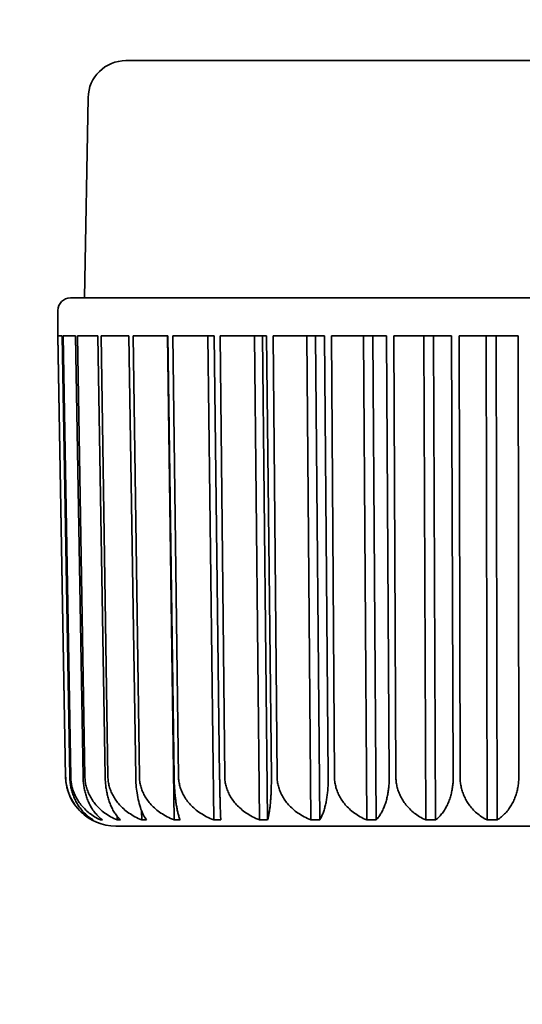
# Model space of a CAD drawing. Header units: millimetres. Extents: x 0 to 5110, y 0 to 2376.
# Tile 60 of 95: x 2529 to 2534, y 1585 to 1595. Entities that reach past the tile are written whole.
import ezdxf

# ---------------------------------------------------------------- set-up
doc = ezdxf.new("R2010")
doc.units = ezdxf.units.MM
doc.header["$LTSCALE"] = 8
doc.layers.add('Bemaßungen(ISO)', color=7, linetype='Continuous', lineweight=18)
doc.layers.add('Sichtbare Kanten(ISO)', color=7, linetype='Continuous', lineweight=35)
doc.styles.add('Aktuell-ISOGroßer Text', font='arial.ttf')
doc.dimstyles.new('X.XXXGroßer Text', dxfattribs={"dimscale": 8, "dimtxt": 3.048, "dimasz": 5, "dimexe": 3.175, "dimexo": 0.75, "dimgap": 0.762, "dimtad": 1, "dimdec": 1, "dimrnd": 1e-08, "dimzin": 12, "dimtxsty": 'Aktuell-ISOGroßer Text', "dimcen": 0.09, "dimdle": 10, "dimclrd": 256, "dimclre": 256, "dimclrt": 7, "dimadec": 0, "dimazin": 3, "dimtfac": 0.656168, "dimtdec": 1, "dimtmove": 0, "dimatfit": 3, "dimfxl": 1, "dimtolj": 1, "dimlwd": 25, "dimlwe": 25, "dimarcsym": 0})

# ---------------------------------------------------------------- blocks, each defined once
blk = doc.blocks.new('*D21')
at = {"layer": 'Bemaßungen(ISO)', "color": 250, "linetype": 'Continuous', "lineweight": 25, "true_color": 0x3f3f3f, "transparency": 16777216}
for p, q in [((2561.5173, 1619.2518), (2561.5173, 1302.9312)), ((2220.7673, 1498.5018), (2220.7673, 1302.9312)), ((2260.7673, 1328.3312), (2521.5173, 1328.3312))]:
    blk.add_line(p, q, dxfattribs=at)
at = {"layer": 'Bemaßungen(ISO)', "color": 250, "linetype": 'Continuous', "true_color": 0x3f3f3f, "transparency": 16777216}
for points in [[(2260.7673, 1334.9978), (2260.7673, 1321.6645), (2220.7673, 1328.3312)], [(2521.5173, 1334.9978), (2521.5173, 1321.6645), (2561.5173, 1328.3312)]]:
    blk.add_solid(points, dxfattribs=at)
at = {"layer": 'Defpoints', "color": 0, "linetype": 'Continuous', "transparency": 16777216}
for p in [(2561.5173, 1625.2518), (2220.7673, 1504.5018), (2561.5173, 1328.3312)]:
    blk.add_point(p, dxfattribs=at)
at = {"layer": 'Bemaßungen(ISO)', "color": 7, "linetype": 'Continuous', "lineweight": 25, "transparency": 16777216, "insert": (2354.7641, 1363.7345), "char_height": 24.384, "attachment_point": 1, "style": 'Aktuell-ISOGroßer Text'}
blk.add_mtext('\\A1;340,7', dxfattribs=at)
blk = doc.blocks.new('*D23')
at = {"layer": 'Bemaßungen(ISO)', "color": 250, "linetype": 'Continuous', "lineweight": 25, "true_color": 0x3f3f3f, "transparency": 16777216}
for p, q in [((2481.5173, 1619.2518), (2481.5173, 1375.8518)), ((2561.5173, 1619.2518), (2561.5173, 1375.8518)), ((2441.5173, 1401.2518), (2401.5173, 1401.2518)), ((2481.5173, 1401.2518), (2561.5173, 1401.2518)), ((2601.5173, 1401.2518), (2641.5173, 1401.2518))]:
    blk.add_line(p, q, dxfattribs=at)
at = {"layer": 'Bemaßungen(ISO)', "color": 250, "linetype": 'Continuous', "true_color": 0x3f3f3f, "transparency": 16777216}
for points in [[(2441.5173, 1407.9185), (2441.5173, 1394.5852), (2481.5173, 1401.2518)], [(2601.5173, 1407.9185), (2601.5173, 1394.5852), (2561.5173, 1401.2518)]]:
    blk.add_solid(points, dxfattribs=at)
at = {"layer": 'Defpoints', "color": 0, "linetype": 'Continuous', "transparency": 16777216}
for p in [(2481.5173, 1625.2518), (2561.5173, 1625.2518), (2561.5173, 1401.2518)]:
    blk.add_point(p, dxfattribs=at)
at = {"layer": 'Bemaßungen(ISO)', "color": 7, "linetype": 'Continuous', "lineweight": 25, "transparency": 16777216, "insert": (2504.0776, 1432.2475), "char_height": 24.384, "attachment_point": 1, "style": 'Aktuell-ISOGroßer Text'}
blk.add_mtext('\\A1;80', dxfattribs=at)

msp = doc.modelspace()

# ---------------------------------------------------------------- linework, layer by layer
at = {"layer": 'Sichtbare Kanten(ISO)'}
for p, q in [((2530.1017, 1594.6378), (2538.433, 1594.6378)), ((2529.7207, 1594.2635), (2529.6854, 1592.2418)), ((2529.5429, 1592.2418), (2538.9917, 1592.2418)), ((2529.4159, 1591.8609), (2529.4159, 1592.1148)), ((2529.4937, 1587.407), (2529.4159, 1591.8609)), ((2529.4577, 1591.8601), (2529.4161, 1591.8601)), ((2529.4161, 1591.8601), (2529.4938, 1587.407)), ((2529.5354, 1587.407), (2529.4577, 1591.8601)), ((2529.593, 1591.8601), (2529.4689, 1591.8601)), ((2529.4689, 1591.8601), (2529.5451, 1587.407)), ((2529.6691, 1587.407), (2529.593, 1591.8601)), ((2529.8192, 1591.8601), (2529.6151, 1591.8601)), ((2529.6151, 1591.8601), (2529.6883, 1587.407)), ((2529.8923, 1587.407), (2529.8192, 1591.8601)), ((2530.132, 1591.8601), (2529.8518, 1591.8601)), ((2529.8519, 1591.8601), (2529.9207, 1587.407)), ((2530.2007, 1587.407), (2530.132, 1591.8601)), ((2530.5253, 1591.8601), (2530.1745, 1591.8601)), ((2530.1745, 1591.8601), (2530.2376, 1587.407)), ((2530.5203, 1591.8601), (2530.5894, 1586.9702)), ((2530.5882, 1587.407), (2530.5253, 1591.8601)), ((2530.9914, 1591.8601), (2530.5769, 1591.8601)), ((2530.5769, 1591.8601), (2530.633, 1587.407)), ((2530.9269, 1591.8601), (2530.9883, 1586.9702)), ((2531.0473, 1587.407), (2530.9914, 1591.8601)), ((2531.5213, 1591.8601), (2531.0511, 1591.8601)), ((2531.0511, 1591.8601), (2531.0991, 1587.407)), ((2531.3985, 1591.8601), (2531.4511, 1586.9702)), ((2531.5312, 1586.9702), (2531.4786, 1591.8601)), ((2531.5691, 1587.407), (2531.5213, 1591.8601)), ((2532.1046, 1591.8601), (2531.5878, 1591.8601)), ((2531.5879, 1591.8601), (2531.6269, 1587.407)), ((2531.926, 1591.8601), (2531.9687, 1586.9702)), ((2532.0567, 1586.9702), (2532.014, 1591.8601)), ((2532.1434, 1587.407), (2532.1046, 1591.8601)), ((2532.73, 1591.8601), (2532.1768, 1591.8601)), ((2532.1768, 1591.8601), (2532.2061, 1587.407)), ((2532.499, 1591.8601), (2532.531, 1586.9702)), ((2532.6252, 1586.9702), (2532.5932, 1591.8601)), ((2532.7591, 1587.407), (2532.73, 1591.8601)), ((2533.3854, 1591.8601), (2532.8064, 1591.8601)), ((2532.8064, 1591.8601), (2532.8254, 1587.407)), ((2533.1065, 1591.8601), (2533.1271, 1586.9702)), ((2533.2257, 1586.9702), (2533.2051, 1591.8601)), ((2533.4041, 1587.407), (2533.3854, 1591.8601)), ((2534.0579, 1591.8601), (2533.4645, 1591.8601)), ((2533.4645, 1591.8601), (2533.4727, 1587.407)), ((2533.7365, 1591.8601), (2533.7455, 1586.9702)), ((2533.8465, 1586.9702), (2533.8376, 1591.8601)), ((2534.0659, 1587.407), (2534.0579, 1591.8601)), ((2529.8457, 1586.9868), (2529.846, 1586.9702)), ((2530.012, 1587.0086), (2530.0126, 1586.9702)), ((2530.2606, 1587.061), (2530.262, 1586.9702)), ((2529.7654, 1586.9745), (2529.7655, 1586.9702)), ((2530.573, 1586.9078), (2530.0015, 1586.9078)), ((2538.5331, 1586.9078), (2530.5731, 1586.9078))]:
    msp.add_line(p, q, dxfattribs=at)
for centre, radius, start, end in [((2530.1017, 1594.2568), 0.381, 90, 179), ((2529.5429, 1592.1148), 0.127, 90, 180), ((2530.0016, 1587.4158), 0.508, 181, 269.98842), ((2530.3763, 1587.0348), 0.127, 269.99439, 270), ((2532.3708, 1587.0348), 0.127, 270, 270.02973), ((2532.6512, 1587.0348), 0.127, 269.99439, 270)]:
    msp.add_arc(centre, radius, start, end, dxfattribs=at)
for points, knots in [([(2529.4938, 1587.407), (2529.4941, 1587.3908), (2529.4951, 1587.3747), (2529.497, 1587.3587), (2529.4988, 1587.3426), (2529.5014, 1587.3266), (2529.5048, 1587.3106), (2529.5082, 1587.2947), (2529.5124, 1587.2787), (2529.5175, 1587.2629), (2529.5225, 1587.2471), (2529.5284, 1587.2313), (2529.5351, 1587.2158), (2529.5419, 1587.2002), (2529.5495, 1587.1847), (2529.5581, 1587.1695), (2529.5667, 1587.1542), (2529.5763, 1587.1392), (2529.5868, 1587.1244), (2529.5973, 1587.1097), (2529.6089, 1587.0952), (2529.6215, 1587.0812), (2529.6341, 1587.0672), (2529.6479, 1587.0535), (2529.6627, 1587.0404), (2529.6775, 1587.0274), (2529.6934, 1587.0149), (2529.7106, 1587.0031), (2529.7277, 1586.9913), (2529.746, 1586.9803), (2529.7655, 1586.9702)], [0, 0, 0, 0, 0.1, 0.1, 0.1, 0.2, 0.2, 0.2, 0.3, 0.3, 0.3, 0.4, 0.4, 0.4, 0.5, 0.5, 0.5, 0.6, 0.6, 0.6, 0.7, 0.7, 0.7, 0.8, 0.8, 0.8, 0.9, 0.9, 0.9, 1, 1, 1, 1]), ([(2529.5354, 1587.407), (2529.5357, 1587.3908), (2529.5366, 1587.3748), (2529.5383, 1587.3587), (2529.5399, 1587.3427), (2529.5422, 1587.3266), (2529.5452, 1587.3107), (2529.5482, 1587.2947), (2529.5519, 1587.2787), (2529.5563, 1587.2629), (2529.5607, 1587.2471), (2529.5659, 1587.2314), (2529.5718, 1587.2158), (2529.5777, 1587.2002), (2529.5844, 1587.1847), (2529.5919, 1587.1695), (2529.5994, 1587.1542), (2529.6077, 1587.1392), (2529.6169, 1587.1244), (2529.6261, 1587.1097), (2529.6361, 1587.0953), (2529.6472, 1587.0812), (2529.6582, 1587.0672), (2529.6701, 1587.0535), (2529.683, 1587.0404), (2529.696, 1587.0274), (2529.7098, 1587.0149), (2529.7248, 1587.0031), (2529.7397, 1586.9913), (2529.7556, 1586.9803), (2529.7726, 1586.9702)], [0, 0, 0, 0, 0.1, 0.1, 0.1, 0.2, 0.2, 0.2, 0.3, 0.3, 0.3, 0.4, 0.4, 0.4, 0.5, 0.5, 0.5, 0.6, 0.6, 0.6, 0.7, 0.7, 0.7, 0.8, 0.8, 0.8, 0.9, 0.9, 0.9, 1, 1, 1, 1]), ([(2529.5451, 1587.407), (2529.5454, 1587.3908), (2529.5465, 1587.3747), (2529.5485, 1587.3587), (2529.5505, 1587.3426), (2529.5534, 1587.3266), (2529.5571, 1587.3106), (2529.5609, 1587.2947), (2529.5655, 1587.2787), (2529.5711, 1587.2629), (2529.5766, 1587.2471), (2529.5831, 1587.2313), (2529.5906, 1587.2158), (2529.5981, 1587.2002), (2529.6065, 1587.1847), (2529.6161, 1587.1695), (2529.6256, 1587.1542), (2529.6361, 1587.1392), (2529.6478, 1587.1244), (2529.6595, 1587.1097), (2529.6723, 1587.0952), (2529.6863, 1587.0812), (2529.7003, 1587.0672), (2529.7155, 1587.0535), (2529.7319, 1587.0404), (2529.7484, 1587.0274), (2529.7661, 1587.0149), (2529.7851, 1587.0031), (2529.8041, 1586.9913), (2529.8243, 1586.9803), (2529.846, 1586.9702)], [0, 0, 0, 0, 0.1, 0.1, 0.1, 0.2, 0.2, 0.2, 0.3, 0.3, 0.3, 0.4, 0.4, 0.4, 0.5, 0.5, 0.5, 0.6, 0.6, 0.6, 0.7, 0.7, 0.7, 0.8, 0.8, 0.8, 0.9, 0.9, 0.9, 1, 1, 1, 1]), ([(2529.6691, 1587.407), (2529.6694, 1587.3908), (2529.6702, 1587.3748), (2529.6716, 1587.3587), (2529.673, 1587.3427), (2529.675, 1587.3266), (2529.6775, 1587.3107), (2529.68, 1587.2947), (2529.6831, 1587.2787), (2529.6868, 1587.2629), (2529.6905, 1587.2471), (2529.6949, 1587.2314), (2529.6998, 1587.2158), (2529.7047, 1587.2002), (2529.7103, 1587.1847), (2529.7166, 1587.1695), (2529.7229, 1587.1542), (2529.7298, 1587.1392), (2529.7375, 1587.1244), (2529.7452, 1587.1097), (2529.7536, 1587.0953), (2529.7627, 1587.0812), (2529.7719, 1587.0672), (2529.7819, 1587.0535), (2529.7926, 1587.0404), (2529.8034, 1587.0274), (2529.815, 1587.0149), (2529.8274, 1587.0031), (2529.8398, 1586.9913), (2529.853, 1586.9803), (2529.8671, 1586.9702)], [0, 0, 0, 0, 0.1, 0.1, 0.1, 0.2, 0.2, 0.2, 0.3, 0.3, 0.3, 0.4, 0.4, 0.4, 0.5, 0.5, 0.5, 0.6, 0.6, 0.6, 0.7, 0.7, 0.7, 0.8, 0.8, 0.8, 0.9, 0.9, 0.9, 1, 1, 1, 1]), ([(2529.6883, 1587.407), (2529.6886, 1587.3908), (2529.6898, 1587.3747), (2529.6919, 1587.3587), (2529.694, 1587.3426), (2529.6971, 1587.3266), (2529.7011, 1587.3106), (2529.7051, 1587.2947), (2529.7101, 1587.2787), (2529.7161, 1587.2629), (2529.7221, 1587.2471), (2529.7291, 1587.2313), (2529.7371, 1587.2158), (2529.7452, 1587.2002), (2529.7543, 1587.1847), (2529.7645, 1587.1695), (2529.7748, 1587.1542), (2529.7861, 1587.1392), (2529.7987, 1587.1244), (2529.8113, 1587.1097), (2529.8251, 1587.0952), (2529.8402, 1587.0812), (2529.8553, 1587.0672), (2529.8717, 1587.0535), (2529.8895, 1587.0404), (2529.9072, 1587.0274), (2529.9263, 1587.0149), (2529.9468, 1587.0031), (2529.9673, 1586.9913), (2529.9892, 1586.9803), (2530.0126, 1586.9702)], [0, 0, 0, 0, 0.1, 0.1, 0.1, 0.2, 0.2, 0.2, 0.3, 0.3, 0.3, 0.4, 0.4, 0.4, 0.5, 0.5, 0.5, 0.6, 0.6, 0.6, 0.7, 0.7, 0.7, 0.8, 0.8, 0.8, 0.9, 0.9, 0.9, 1, 1, 1, 1]), ([(2529.8923, 1587.407), (2529.8926, 1587.3908), (2529.8933, 1587.3748), (2529.8944, 1587.3587), (2529.8955, 1587.3427), (2529.8971, 1587.3266), (2529.8991, 1587.3107), (2529.9011, 1587.2947), (2529.9036, 1587.2787), (2529.9065, 1587.2629), (2529.9095, 1587.2471), (2529.9128, 1587.2314), (2529.9167, 1587.2158), (2529.9206, 1587.2002), (2529.925, 1587.1847), (2529.9299, 1587.1695), (2529.9348, 1587.1542), (2529.9403, 1587.1392), (2529.9463, 1587.1244), (2529.9523, 1587.1097), (2529.9588, 1587.0953), (2529.966, 1587.0812), (2529.9732, 1587.0672), (2529.9809, 1587.0535), (2529.9893, 1587.0404), (2529.9977, 1587.0274), (2530.0067, 1587.0149), (2530.0164, 1587.0031), (2530.026, 1586.9913), (2530.0364, 1586.9803), (2530.0473, 1586.9702)], [0, 0, 0, 0, 0.1, 0.1, 0.1, 0.2, 0.2, 0.2, 0.3, 0.3, 0.3, 0.4, 0.4, 0.4, 0.5, 0.5, 0.5, 0.6, 0.6, 0.6, 0.7, 0.7, 0.7, 0.8, 0.8, 0.8, 0.9, 0.9, 0.9, 1, 1, 1, 1]), ([(2529.9207, 1587.407), (2529.9209, 1587.3908), (2529.9222, 1587.3747), (2529.9244, 1587.3587), (2529.9266, 1587.3426), (2529.9298, 1587.3266), (2529.934, 1587.3106), (2529.9382, 1587.2947), (2529.9434, 1587.2787), (2529.9497, 1587.2629), (2529.956, 1587.2471), (2529.9633, 1587.2313), (2529.9718, 1587.2158), (2529.9802, 1587.2002), (2529.9898, 1587.1847), (2530.0006, 1587.1695), (2530.0114, 1587.1542), (2530.0234, 1587.1392), (2530.0366, 1587.1244), (2530.0499, 1587.1097), (2530.0644, 1587.0952), (2530.0803, 1587.0812), (2530.0962, 1587.0672), (2530.1135, 1587.0535), (2530.1322, 1587.0404), (2530.1509, 1587.0274), (2530.171, 1587.0149), (2530.1926, 1587.0031), (2530.2143, 1586.9913), (2530.2374, 1586.9803), (2530.262, 1586.9702)], [0, 0, 0, 0, 0.1, 0.1, 0.1, 0.2, 0.2, 0.2, 0.3, 0.3, 0.3, 0.4, 0.4, 0.4, 0.5, 0.5, 0.5, 0.6, 0.6, 0.6, 0.7, 0.7, 0.7, 0.8, 0.8, 0.8, 0.9, 0.9, 0.9, 1, 1, 1, 1]), ([(2530.3097, 1586.9702), (2530.2898, 1586.9965), (2530.269, 1587.0365), (2530.238, 1587.123), (2530.2228, 1587.1836), (2530.2067, 1587.2909), (2530.2015, 1587.3526), (2530.2007, 1587.407)], [-0.05711741, -0.05711741, -0.05711741, -0.05711741, -0.03649516, -0.03649516, -0.01691763, -0.01691763, -0.00087927, -0.00087927, -0.00087927, -0.00087927]), ([(2530.2376, 1587.407), (2530.2379, 1587.3908), (2530.2391, 1587.3747), (2530.2413, 1587.3587), (2530.2436, 1587.3426), (2530.2469, 1587.3266), (2530.2512, 1587.3106), (2530.2555, 1587.2947), (2530.2609, 1587.2787), (2530.2673, 1587.2629), (2530.2738, 1587.2471), (2530.2814, 1587.2313), (2530.2901, 1587.2158), (2530.2988, 1587.2002), (2530.3086, 1587.1847), (2530.3198, 1587.1695), (2530.3309, 1587.1542), (2530.3432, 1587.1392), (2530.3569, 1587.1244), (2530.3705, 1587.1097), (2530.3855, 1587.0952), (2530.4019, 1587.0812), (2530.4183, 1587.0672), (2530.4362, 1587.0535), (2530.4555, 1587.0404), (2530.4747, 1587.0274), (2530.4955, 1587.0149), (2530.5178, 1587.0031), (2530.5401, 1586.9913), (2530.5639, 1586.9803), (2530.5894, 1586.9702)], [0, 0, 0, 0, 0.1, 0.1, 0.1, 0.2, 0.2, 0.2, 0.3, 0.3, 0.3, 0.4, 0.4, 0.4, 0.5, 0.5, 0.5, 0.6, 0.6, 0.6, 0.7, 0.7, 0.7, 0.8, 0.8, 0.8, 0.9, 0.9, 0.9, 1, 1, 1, 1]), ([(2530.5882, 1587.407), (2530.5884, 1587.3908), (2530.5888, 1587.3748), (2530.5893, 1587.3587), (2530.5899, 1587.3427), (2530.5906, 1587.3266), (2530.5915, 1587.3107), (2530.5924, 1587.2947), (2530.5934, 1587.2787), (2530.5946, 1587.2629), (2530.5958, 1587.2471), (2530.5972, 1587.2314), (2530.5988, 1587.2158), (2530.6003, 1587.2002), (2530.6021, 1587.1847), (2530.604, 1587.1695), (2530.606, 1587.1542), (2530.6081, 1587.1392), (2530.6104, 1587.1244), (2530.6128, 1587.1097), (2530.6153, 1587.0953), (2530.6181, 1587.0812), (2530.6208, 1587.0672), (2530.6238, 1587.0535), (2530.627, 1587.0404), (2530.6303, 1587.0274), (2530.6337, 1587.0149), (2530.6374, 1587.0031), (2530.641, 1586.9913), (2530.6449, 1586.9803), (2530.6491, 1586.9702)], [0, 0, 0, 0, 0.1, 0.1, 0.1, 0.2, 0.2, 0.2, 0.3, 0.3, 0.3, 0.4, 0.4, 0.4, 0.5, 0.5, 0.5, 0.6, 0.6, 0.6, 0.7, 0.7, 0.7, 0.8, 0.8, 0.8, 0.9, 0.9, 0.9, 1, 1, 1, 1]), ([(2530.633, 1587.407), (2530.6332, 1587.3908), (2530.6344, 1587.3747), (2530.6367, 1587.3587), (2530.6389, 1587.3426), (2530.6422, 1587.3266), (2530.6466, 1587.3106), (2530.6509, 1587.2947), (2530.6563, 1587.2787), (2530.6628, 1587.2629), (2530.6694, 1587.2471), (2530.677, 1587.2313), (2530.6858, 1587.2158), (2530.6945, 1587.2002), (2530.7045, 1587.1847), (2530.7157, 1587.1695), (2530.727, 1587.1542), (2530.7394, 1587.1392), (2530.7532, 1587.1244), (2530.767, 1587.1097), (2530.7822, 1587.0952), (2530.7988, 1587.0812), (2530.8154, 1587.0672), (2530.8334, 1587.0535), (2530.8529, 1587.0404), (2530.8724, 1587.0274), (2530.8934, 1587.0149), (2530.9159, 1587.0031), (2530.9385, 1586.9913), (2530.9626, 1586.9803), (2530.9883, 1586.9702)], [0, 0, 0, 0, 0.1, 0.1, 0.1, 0.2, 0.2, 0.2, 0.3, 0.3, 0.3, 0.4, 0.4, 0.4, 0.5, 0.5, 0.5, 0.6, 0.6, 0.6, 0.7, 0.7, 0.7, 0.8, 0.8, 0.8, 0.9, 0.9, 0.9, 1, 1, 1, 1]), ([(2531.0473, 1587.407), (2531.0475, 1587.3908), (2531.0477, 1587.3748), (2531.048, 1587.3587), (2531.0482, 1587.3427), (2531.0485, 1587.3266), (2531.0487, 1587.3107), (2531.049, 1587.2947), (2531.0493, 1587.2787), (2531.0496, 1587.2629), (2531.0499, 1587.2471), (2531.0502, 1587.2314), (2531.0506, 1587.2158), (2531.0509, 1587.2002), (2531.0513, 1587.1847), (2531.0517, 1587.1695), (2531.0521, 1587.1542), (2531.0525, 1587.1392), (2531.0529, 1587.1244), (2531.0533, 1587.1097), (2531.0538, 1587.0953), (2531.0542, 1587.0812), (2531.0547, 1587.0672), (2531.0552, 1587.0535), (2531.0557, 1587.0404), (2531.0562, 1587.0274), (2531.0567, 1587.0149), (2531.0572, 1587.0031), (2531.0578, 1586.9913), (2531.0583, 1586.9803), (2531.0589, 1586.9702)], [0, 0, 0, 0, 0.1, 0.1, 0.1, 0.2, 0.2, 0.2, 0.3, 0.3, 0.3, 0.4, 0.4, 0.4, 0.5, 0.5, 0.5, 0.6, 0.6, 0.6, 0.7, 0.7, 0.7, 0.8, 0.8, 0.8, 0.9, 0.9, 0.9, 1, 1, 1, 1]), ([(2531.0991, 1587.407), (2531.0993, 1587.3908), (2531.1005, 1587.3747), (2531.1027, 1587.3587), (2531.1049, 1587.3426), (2531.1081, 1587.3266), (2531.1124, 1587.3106), (2531.1167, 1587.2947), (2531.1221, 1587.2787), (2531.1285, 1587.2629), (2531.1349, 1587.2471), (2531.1425, 1587.2313), (2531.1512, 1587.2158), (2531.1599, 1587.2002), (2531.1697, 1587.1847), (2531.1808, 1587.1695), (2531.192, 1587.1542), (2531.2043, 1587.1392), (2531.218, 1587.1244), (2531.2317, 1587.1097), (2531.2467, 1587.0952), (2531.2631, 1587.0812), (2531.2796, 1587.0672), (2531.2974, 1587.0535), (2531.3168, 1587.0404), (2531.3361, 1587.0274), (2531.3569, 1587.0149), (2531.3793, 1587.0031), (2531.4016, 1586.9913), (2531.4256, 1586.9803), (2531.4511, 1586.9702)], [0, 0, 0, 0, 0.1, 0.1, 0.1, 0.2, 0.2, 0.2, 0.3, 0.3, 0.3, 0.4, 0.4, 0.4, 0.5, 0.5, 0.5, 0.6, 0.6, 0.6, 0.7, 0.7, 0.7, 0.8, 0.8, 0.8, 0.9, 0.9, 0.9, 1, 1, 1, 1]), ([(2531.5691, 1587.407), (2531.5693, 1587.3908), (2531.5693, 1587.3748), (2531.5693, 1587.3587), (2531.5692, 1587.3427), (2531.569, 1587.3266), (2531.5686, 1587.3107), (2531.5683, 1587.2947), (2531.5678, 1587.2787), (2531.5672, 1587.2629), (2531.5666, 1587.2471), (2531.5659, 1587.2314), (2531.565, 1587.2158), (2531.5641, 1587.2002), (2531.5631, 1587.1847), (2531.5619, 1587.1695), (2531.5608, 1587.1542), (2531.5594, 1587.1392), (2531.5579, 1587.1244), (2531.5564, 1587.1097), (2531.5548, 1587.0953), (2531.5529, 1587.0812), (2531.5511, 1587.0672), (2531.549, 1587.0535), (2531.5468, 1587.0404), (2531.5446, 1587.0274), (2531.5422, 1587.0149), (2531.5396, 1587.0031), (2531.537, 1586.9913), (2531.5342, 1586.9803), (2531.5312, 1586.9702)], [0, 0, 0, 0, 0.1, 0.1, 0.1, 0.2, 0.2, 0.2, 0.3, 0.3, 0.3, 0.4, 0.4, 0.4, 0.5, 0.5, 0.5, 0.6, 0.6, 0.6, 0.7, 0.7, 0.7, 0.8, 0.8, 0.8, 0.9, 0.9, 0.9, 1, 1, 1, 1]), ([(2531.6269, 1587.407), (2531.6271, 1587.3908), (2531.6282, 1587.3747), (2531.6303, 1587.3587), (2531.6324, 1587.3426), (2531.6355, 1587.3266), (2531.6397, 1587.3106), (2531.6438, 1587.2947), (2531.649, 1587.2787), (2531.6552, 1587.2629), (2531.6615, 1587.2471), (2531.6688, 1587.2313), (2531.6772, 1587.2158), (2531.6857, 1587.2002), (2531.6952, 1587.1847), (2531.706, 1587.1695), (2531.7168, 1587.1542), (2531.7288, 1587.1392), (2531.7421, 1587.1244), (2531.7554, 1587.1097), (2531.77, 1587.0952), (2531.7859, 1587.0812), (2531.8019, 1587.0672), (2531.8193, 1587.0535), (2531.8381, 1587.0404), (2531.8569, 1587.0274), (2531.8771, 1587.0149), (2531.8989, 1587.0031), (2531.9206, 1586.9913), (2531.9439, 1586.9803), (2531.9687, 1586.9702)], [0, 0, 0, 0, 0.1, 0.1, 0.1, 0.2, 0.2, 0.2, 0.3, 0.3, 0.3, 0.4, 0.4, 0.4, 0.5, 0.5, 0.5, 0.6, 0.6, 0.6, 0.7, 0.7, 0.7, 0.8, 0.8, 0.8, 0.9, 0.9, 0.9, 1, 1, 1, 1]), ([(2532.1434, 1587.407), (2532.1436, 1587.3908), (2532.1434, 1587.3748), (2532.143, 1587.3587), (2532.1427, 1587.3427), (2532.142, 1587.3266), (2532.1411, 1587.3107), (2532.1401, 1587.2947), (2532.1389, 1587.2787), (2532.1374, 1587.2629), (2532.1359, 1587.2471), (2532.1341, 1587.2314), (2532.1321, 1587.2158), (2532.13, 1587.2002), (2532.1276, 1587.1847), (2532.1249, 1587.1695), (2532.1221, 1587.1542), (2532.1191, 1587.1392), (2532.1157, 1587.1244), (2532.1123, 1587.1097), (2532.1085, 1587.0953), (2532.1044, 1587.0812), (2532.1003, 1587.0672), (2532.0958, 1587.0535), (2532.0909, 1587.0404), (2532.086, 1587.0274), (2532.0807, 1587.0149), (2532.075, 1587.0031), (2532.0693, 1586.9913), (2532.0632, 1586.9803), (2532.0567, 1586.9702)], [0, 0, 0, 0, 0.1, 0.1, 0.1, 0.2, 0.2, 0.2, 0.3, 0.3, 0.3, 0.4, 0.4, 0.4, 0.5, 0.5, 0.5, 0.6, 0.6, 0.6, 0.7, 0.7, 0.7, 0.8, 0.8, 0.8, 0.9, 0.9, 0.9, 1, 1, 1, 1]), ([(2532.2061, 1587.407), (2532.2062, 1587.3908), (2532.2072, 1587.3747), (2532.2092, 1587.3587), (2532.2112, 1587.3426), (2532.2142, 1587.3266), (2532.2181, 1587.3106), (2532.222, 1587.2947), (2532.2269, 1587.2787), (2532.2328, 1587.2629), (2532.2388, 1587.2471), (2532.2457, 1587.2313), (2532.2537, 1587.2158), (2532.2617, 1587.2002), (2532.2708, 1587.1847), (2532.2811, 1587.1695), (2532.2913, 1587.1542), (2532.3027, 1587.1392), (2532.3154, 1587.1244), (2532.328, 1587.1097), (2532.3419, 1587.0952), (2532.3571, 1587.0812), (2532.3723, 1587.0672), (2532.3888, 1587.0535), (2532.4067, 1587.0404), (2532.4246, 1587.0274), (2532.4438, 1587.0149), (2532.4645, 1587.0031), (2532.4852, 1586.9913), (2532.5074, 1586.9803), (2532.531, 1586.9702)], [0, 0, 0, 0, 0.1, 0.1, 0.1, 0.2, 0.2, 0.2, 0.3, 0.3, 0.3, 0.4, 0.4, 0.4, 0.5, 0.5, 0.5, 0.6, 0.6, 0.6, 0.7, 0.7, 0.7, 0.8, 0.8, 0.8, 0.9, 0.9, 0.9, 1, 1, 1, 1]), ([(2532.7591, 1587.407), (2532.7592, 1587.3908), (2532.7589, 1587.3748), (2532.7582, 1587.3587), (2532.7575, 1587.3427), (2532.7564, 1587.3266), (2532.7549, 1587.3107), (2532.7534, 1587.2947), (2532.7514, 1587.2787), (2532.7491, 1587.2629), (2532.7467, 1587.2471), (2532.7439, 1587.2314), (2532.7407, 1587.2158), (2532.7374, 1587.2002), (2532.7337, 1587.1847), (2532.7295, 1587.1695), (2532.7253, 1587.1542), (2532.7206, 1587.1392), (2532.7153, 1587.1244), (2532.7101, 1587.1097), (2532.7043, 1587.0953), (2532.698, 1587.0812), (2532.6917, 1587.0672), (2532.6848, 1587.0535), (2532.6773, 1587.0404), (2532.6699, 1587.0274), (2532.6618, 1587.0149), (2532.6531, 1587.0031), (2532.6445, 1586.9913), (2532.6352, 1586.9803), (2532.6252, 1586.9702)], [0, 0, 0, 0, 0.1, 0.1, 0.1, 0.2, 0.2, 0.2, 0.3, 0.3, 0.3, 0.4, 0.4, 0.4, 0.5, 0.5, 0.5, 0.6, 0.6, 0.6, 0.7, 0.7, 0.7, 0.8, 0.8, 0.8, 0.9, 0.9, 0.9, 1, 1, 1, 1]), ([(2532.8254, 1587.407), (2532.8255, 1587.3908), (2532.8264, 1587.3747), (2532.8282, 1587.3587), (2532.8301, 1587.3426), (2532.8328, 1587.3266), (2532.8364, 1587.3106), (2532.84, 1587.2947), (2532.8445, 1587.2787), (2532.85, 1587.2629), (2532.8555, 1587.2471), (2532.8619, 1587.2313), (2532.8694, 1587.2158), (2532.8768, 1587.2002), (2532.8852, 1587.1847), (2532.8948, 1587.1695), (2532.9043, 1587.1542), (2532.9149, 1587.1392), (2532.9266, 1587.1244), (2532.9384, 1587.1097), (2532.9512, 1587.0952), (2532.9654, 1587.0812), (2532.9795, 1587.0672), (2532.9949, 1587.0535), (2533.0115, 1587.0404), (2533.0281, 1587.0274), (2533.046, 1587.0149), (2533.0653, 1587.0031), (2533.0845, 1586.9913), (2533.1051, 1586.9803), (2533.1271, 1586.9702)], [0, 0, 0, 0, 0.1, 0.1, 0.1, 0.2, 0.2, 0.2, 0.3, 0.3, 0.3, 0.4, 0.4, 0.4, 0.5, 0.5, 0.5, 0.6, 0.6, 0.6, 0.7, 0.7, 0.7, 0.8, 0.8, 0.8, 0.9, 0.9, 0.9, 1, 1, 1, 1]), ([(2533.4041, 1587.407), (2533.4042, 1587.3908), (2533.4037, 1587.3748), (2533.4027, 1587.3587), (2533.4017, 1587.3427), (2533.4002, 1587.3266), (2533.3981, 1587.3107), (2533.3961, 1587.2947), (2533.3934, 1587.2787), (2533.3903, 1587.2629), (2533.3871, 1587.2471), (2533.3833, 1587.2314), (2533.379, 1587.2158), (2533.3746, 1587.2002), (2533.3696, 1587.1847), (2533.364, 1587.1695), (2533.3584, 1587.1542), (2533.3521, 1587.1392), (2533.3452, 1587.1244), (2533.3382, 1587.1097), (2533.3306, 1587.0953), (2533.3222, 1587.0812), (2533.3138, 1587.0672), (2533.3046, 1587.0535), (2533.2947, 1587.0404), (2533.2848, 1587.0274), (2533.2742, 1587.0149), (2533.2627, 1587.0031), (2533.2512, 1586.9913), (2533.2389, 1586.9803), (2533.2257, 1586.9702)], [0, 0, 0, 0, 0.1, 0.1, 0.1, 0.2, 0.2, 0.2, 0.3, 0.3, 0.3, 0.4, 0.4, 0.4, 0.5, 0.5, 0.5, 0.6, 0.6, 0.6, 0.7, 0.7, 0.7, 0.8, 0.8, 0.8, 0.9, 0.9, 0.9, 1, 1, 1, 1]), ([(2533.4727, 1587.407), (2533.4728, 1587.3908), (2533.4736, 1587.3747), (2533.4752, 1587.3587), (2533.4769, 1587.3426), (2533.4793, 1587.3266), (2533.4825, 1587.3106), (2533.4858, 1587.2947), (2533.4899, 1587.2787), (2533.4948, 1587.2629), (2533.4997, 1587.2471), (2533.5055, 1587.2313), (2533.5122, 1587.2158), (2533.5189, 1587.2002), (2533.5266, 1587.1847), (2533.5352, 1587.1695), (2533.5438, 1587.1542), (2533.5533, 1587.1392), (2533.564, 1587.1244), (2533.5746, 1587.1097), (2533.5862, 1587.0952), (2533.599, 1587.0812), (2533.6118, 1587.0672), (2533.6257, 1587.0535), (2533.6407, 1587.0404), (2533.6558, 1587.0274), (2533.672, 1587.0149), (2533.6894, 1587.0031), (2533.7069, 1586.9913), (2533.7255, 1586.9803), (2533.7455, 1586.9702)], [0, 0, 0, 0, 0.1, 0.1, 0.1, 0.2, 0.2, 0.2, 0.3, 0.3, 0.3, 0.4, 0.4, 0.4, 0.5, 0.5, 0.5, 0.6, 0.6, 0.6, 0.7, 0.7, 0.7, 0.8, 0.8, 0.8, 0.9, 0.9, 0.9, 1, 1, 1, 1]), ([(2534.0659, 1587.407), (2534.0659, 1587.3908), (2534.0653, 1587.3748), (2534.0641, 1587.3587), (2534.0628, 1587.3427), (2534.0609, 1587.3266), (2534.0583, 1587.3107), (2534.0557, 1587.2947), (2534.0525, 1587.2787), (2534.0485, 1587.2629), (2534.0446, 1587.2471), (2534.0399, 1587.2314), (2534.0346, 1587.2158), (2534.0292, 1587.2002), (2534.0231, 1587.1847), (2534.0161, 1587.1695), (2534.0092, 1587.1542), (2534.0015, 1587.1392), (2533.993, 1587.1244), (2533.9844, 1587.1097), (2533.975, 1587.0953), (2533.9647, 1587.0812), (2533.9544, 1587.0672), (2533.9432, 1587.0535), (2533.9311, 1587.0404), (2533.9189, 1587.0274), (2533.9058, 1587.0149), (2533.8918, 1587.0031), (2533.8777, 1586.9913), (2533.8626, 1586.9803), (2533.8465, 1586.9702)], [0, 0, 0, 0, 0.1, 0.1, 0.1, 0.2, 0.2, 0.2, 0.3, 0.3, 0.3, 0.4, 0.4, 0.4, 0.5, 0.5, 0.5, 0.6, 0.6, 0.6, 0.7, 0.7, 0.7, 0.8, 0.8, 0.8, 0.9, 0.9, 0.9, 1, 1, 1, 1]), ([(2529.7655, 1586.9702), (2529.7665, 1586.9702), (2529.7675, 1586.9702), (2529.7687, 1586.9702), (2529.7699, 1586.9702), (2529.7712, 1586.9702), (2529.7726, 1586.9702)], [-0.00508146, -0.00508146, -0.00508146, -0.00508146, 0, 0, 0, 0.00508086, 0.00508086, 0.00508086, 0.00508086]), ([(2529.846, 1586.9702), (2529.8493, 1586.9702), (2529.8528, 1586.9702), (2529.8563, 1586.9702), (2529.8598, 1586.9702), (2529.8634, 1586.9702), (2529.8671, 1586.9702)], [-0.00508145, -0.00508145, -0.00508145, -0.00508145, 0, 0, 0, 0.00508086, 0.00508086, 0.00508086, 0.00508086]), ([(2530.0126, 1586.9702), (2530.0182, 1586.9702), (2530.0239, 1586.9702), (2530.0297, 1586.9702), (2530.0355, 1586.9702), (2530.0414, 1586.9702), (2530.0473, 1586.9702)], [-0.00508146, -0.00508146, -0.00508146, -0.00508146, 0, 0, 0, 0.00508086, 0.00508086, 0.00508086, 0.00508086]), ([(2530.262, 1586.9702), (2530.2698, 1586.9702), (2530.2777, 1586.9702), (2530.2856, 1586.9702), (2530.2936, 1586.9702), (2530.3016, 1586.9702), (2530.3097, 1586.9702)], [-0.00508145, -0.00508145, -0.00508145, -0.00508145, 0, 0, 0, 0.00508084, 0.00508084, 0.00508084, 0.00508084]), ([(2530.5894, 1586.9702), (2530.5992, 1586.9702), (2530.609, 1586.9702), (2530.619, 1586.9702), (2530.629, 1586.9702), (2530.639, 1586.9702), (2530.6491, 1586.9702)], [-0.00508146, -0.00508146, -0.00508146, -0.00508146, 0, 0, 0, 0.00508086, 0.00508086, 0.00508086, 0.00508086]), ([(2530.9883, 1586.9702), (2530.9999, 1586.9702), (2531.0116, 1586.9702), (2531.0234, 1586.9702), (2531.0352, 1586.9702), (2531.047, 1586.9702), (2531.0589, 1586.9702)], [-0.00508145, -0.00508145, -0.00508145, -0.00508145, 0, 0, 0, 0.00508086, 0.00508086, 0.00508086, 0.00508086]), ([(2531.4511, 1586.9702), (2531.4643, 1586.9702), (2531.4776, 1586.9702), (2531.491, 1586.9702), (2531.5043, 1586.9702), (2531.5177, 1586.9702), (2531.5312, 1586.9702)], [-0.00508146, -0.00508146, -0.00508146, -0.00508146, 0, 0, 0, 0.00508086, 0.00508086, 0.00508086, 0.00508086]), ([(2531.9687, 1586.9702), (2531.9833, 1586.9702), (2531.9979, 1586.9702), (2532.0125, 1586.9702), (2532.0272, 1586.9702), (2532.0419, 1586.9702), (2532.0567, 1586.9702)], [-0.00508145, -0.00508145, -0.00508145, -0.00508145, 0, 0, 0, 0.00508086, 0.00508086, 0.00508086, 0.00508086]), ([(2532.531, 1586.9702), (2532.5466, 1586.9702), (2532.5623, 1586.9702), (2532.578, 1586.9702), (2532.5937, 1586.9702), (2532.6095, 1586.9702), (2532.6252, 1586.9702)], [-0.00508146, -0.00508146, -0.00508146, -0.00508146, 0, 0, 0, 0.00508086, 0.00508086, 0.00508086, 0.00508086]), ([(2533.1271, 1586.9702), (2533.1435, 1586.9702), (2533.1599, 1586.9702), (2533.1764, 1586.9702), (2533.1928, 1586.9702), (2533.2093, 1586.9702), (2533.2257, 1586.9702)], [-0.00508145, -0.00508145, -0.00508145, -0.00508145, 0, 0, 0, 0.00508086, 0.00508086, 0.00508086, 0.00508086]), ([(2533.7455, 1586.9702), (2533.7623, 1586.9702), (2533.7791, 1586.9702), (2533.796, 1586.9702), (2533.8128, 1586.9702), (2533.8296, 1586.9702), (2533.8465, 1586.9702)], [-0.00508146, -0.00508146, -0.00508146, -0.00508146, 0, 0, 0, 0.00508086, 0.00508086, 0.00508086, 0.00508086])]:
    msp.add_open_spline(points, degree=3, knots=knots, dxfattribs=at)

# ---------------------------------------------------------------- dimensions: what is measured, and where the dimension line sits
at = {"layer": 'Bemaßungen(ISO)', "color": 250, "linetype": 'Continuous', "lineweight": 25, "true_color": 0x3f3f3f}
dim = msp.add_linear_dim(base=(2561.5173324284, 1328.331150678), p1=(2220.7673324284, 1504.5018323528), p2=(2561.5173324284, 1625.2518323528), dimstyle='X.XXXGroßer Text', override={"dimdec": 1, "dimtp": 0, "dimtm": 0, "dimtdec": 1, "dimtofl": 0, "dimatfit": 1}, dxfattribs=at)
dim.commit()
dim.dimension.update_dxf_attribs({"geometry": '*D21', "text_midpoint": (2395.8975792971, 1328.331150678), "dimtype": 160})
dim = msp.add_linear_dim(base=(2561.5173, 1401.2518), p1=(2481.5173, 1625.2518), p2=(2561.5173, 1625.2518), angle=180, dimstyle='X.XXXGroßer Text', override={"dimdec": 1, "dimtp": 0, "dimtm": 0, "dimtdec": 1, "dimtofl": 1, "dimatfit": 1}, dxfattribs=at)
dim.commit()
dim.dimension.update_dxf_attribs({"geometry": '*D23', "text_midpoint": (2521.5173, 1401.2518), "dimtype": 160})

doc.saveas('drawing.dxf')
